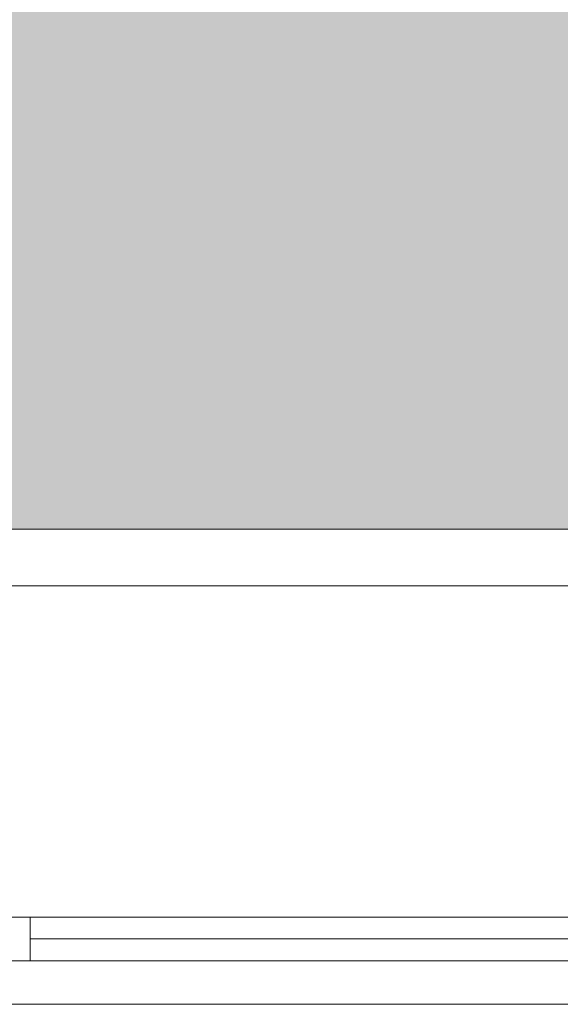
# Model space of a CAD drawing. Header units: millimetres. Extents: x -40968 to 13979, y -19284 to 4746.
# Tile 108 of 173: x -14098 to -13478, y -1674 to -545. Entities that reach past the tile are written whole.
import ezdxf
from ezdxf.enums import TextEntityAlignment as Align

# ---------------------------------------------------------------- set-up
doc = ezdxf.new("R2010")
doc.units = ezdxf.units.MM
doc.header["$MEASUREMENT"] = 0
for name, color, linetype in [('12_FAÇ_Façana', 7, 'Continuous'), ('Nuevo_05_AUX_Treball', 7, 'Continuous'), ('Ventanas Archicad', 7, 'Continuous')]:
    doc.layers.add(name, color=color, linetype=linetype)
for name, color, linetype, lineweight, true_color in [('Nuevo_05_AUX_Treball_Pluma_Nº__3', 7, 'Continuous', 5, 0xa4a4a4), ('Ventanas Archicad_Pluma_Nº__23', 7, 'Continuous', 5, 0xa4a4a6), ('Ventanas Archicad_Pluma_Nº__3', 7, 'Continuous', 5, 0xa4a4a4)]:
    doc.layers.add(name, color=color, linetype=linetype, lineweight=lineweight, true_color=true_color)
doc.layers.add('Nuevo_Sellos de Zona Archicad_Pluma_Nº__6', color=7, linetype='Continuous', lineweight=5)
doc.styles.add('Estilo_Generado_1', font='txt')

# ---------------------------------------------------------------- blocks, each defined once
blk = doc.blocks.new('Planta 2_Office - Descans_1_1', base_point=(-17995.3, 748.5))
at = {"layer": 'Nuevo_05_AUX_Treball', "linetype": 'Continuous', "lineweight": 0, "true_color": 0xfee7e7}
blk.add_hatch(color=7, dxfattribs=at).paths.add_polyline_path([(-22963.4, -1129), (-22225.9, -1129), (-21025.9, -1129), (-18225.4, -1129), (-12886.8, -1129), (-12886.8, -996.8), (-12428.8, -996.8), (-12428.8, 1963.6), (-22963.4, 1963.6)])
at = {"layer": 'Nuevo_05_AUX_Treball_Pluma_Nº__3', "color": 253, "linetype": 'Continuous', "lineweight": 5, "true_color": 0xa4a4a4, "flags": 128}
blk.add_lwpolyline([(-22963.4, -1129), (-22225.9, -1129), (-21025.9, -1129), (-18225.4, -1129), (-12886.8, -1129), (-12886.8, -996.8), (-12428.8, -996.8), (-12428.8, 1963.6), (-22963.4, 1963.6)], close=True, dxfattribs=at)
at = {"layer": 'Nuevo_Sellos de Zona Archicad_Pluma_Nº__6', "color": 7, "lineweight": 5, "style": 'Estilo_Generado_1'}
for tag, p in [('ROOM_NAME', (-17995.3, 690.4)), ('ROOM_NUMBER', (-17995.3, 466)), ('ROOM_NET_AREA', (-17995.3, 238.6))]:
    blk.add_attdef(tag, text='', height=120, dxfattribs=at).set_placement(p, align=Align.TOP_LEFT)
blk = doc.blocks.new('Ventana Vertical Multi-Faja 27_5')
at = {"layer": 'Ventanas Archicad_Pluma_Nº__23', "color": 253, "linetype": 'Continuous', "lineweight": 5, "true_color": 0xa4a4a6}
for p, q in [((550, -50), (550, 0)), ((550, 0), (600, 0)), ((600, -50), (550, -50))]:
    blk.add_line(p, q, dxfattribs=at)
at = {"layer": 'Ventanas Archicad_Pluma_Nº__3', "color": 253, "linetype": 'Continuous', "lineweight": 5, "true_color": 0xa4a4a4}
for p, q in [((-600, 50), (600, 50)), ((-550, 0), (550, 0)), ((-550, -25), (550, -25)), ((550, -50), (-550, -50)), ((-600, -430), (600, -430))]:
    blk.add_line(p, q, dxfattribs=at)
blk = doc.blocks.new('Muro_11_1', base_point=(-14135.9, -1194))
at = {"layer": 'Ventanas Archicad', "color": 253, "linetype": 'Continuous', "lineweight": 5, "true_color": 0xa4a4a6, "zscale": 1000, "rotation": 180}
blk.add_blockref('Ventana Vertical Multi-Faja 27_5', (-13535.9, -1624), dxfattribs=at)

msp = doc.modelspace()

# ---------------------------------------------------------------- linework, layer by layer
at = {"layer": 'Nuevo_05_AUX_Treball', "color": 7, "linetype": 'Continuous', "lineweight": 0, "true_color": 0xfee7e7, "flags": 128}
msp.add_lwpolyline([(-22963.4, -1129), (-22225.9, -1129), (-21025.9, -1129), (-18225.4, -1129), (-12886.8, -1129), (-12886.8, -996.8), (-12428.8, -996.8), (-12428.8, 1963.6), (-22963.4, 1963.6)], close=True, dxfattribs=at)

# ---------------------------------------------------------------- block references
at = {"layer": '12_FAÇ_Façana', "color": 7, "lineweight": 20}
msp.add_blockref('Muro_11_1', (-14135.9, -1194), dxfattribs=at)
at = {"layer": 'Nuevo_05_AUX_Treball', "color": 7, "linetype": 'Continuous', "lineweight": 5}
msp.add_blockref('Planta 2_Office - Descans_1_1', (-17995.3, 748.5), dxfattribs=at)

doc.saveas('drawing.dxf')
